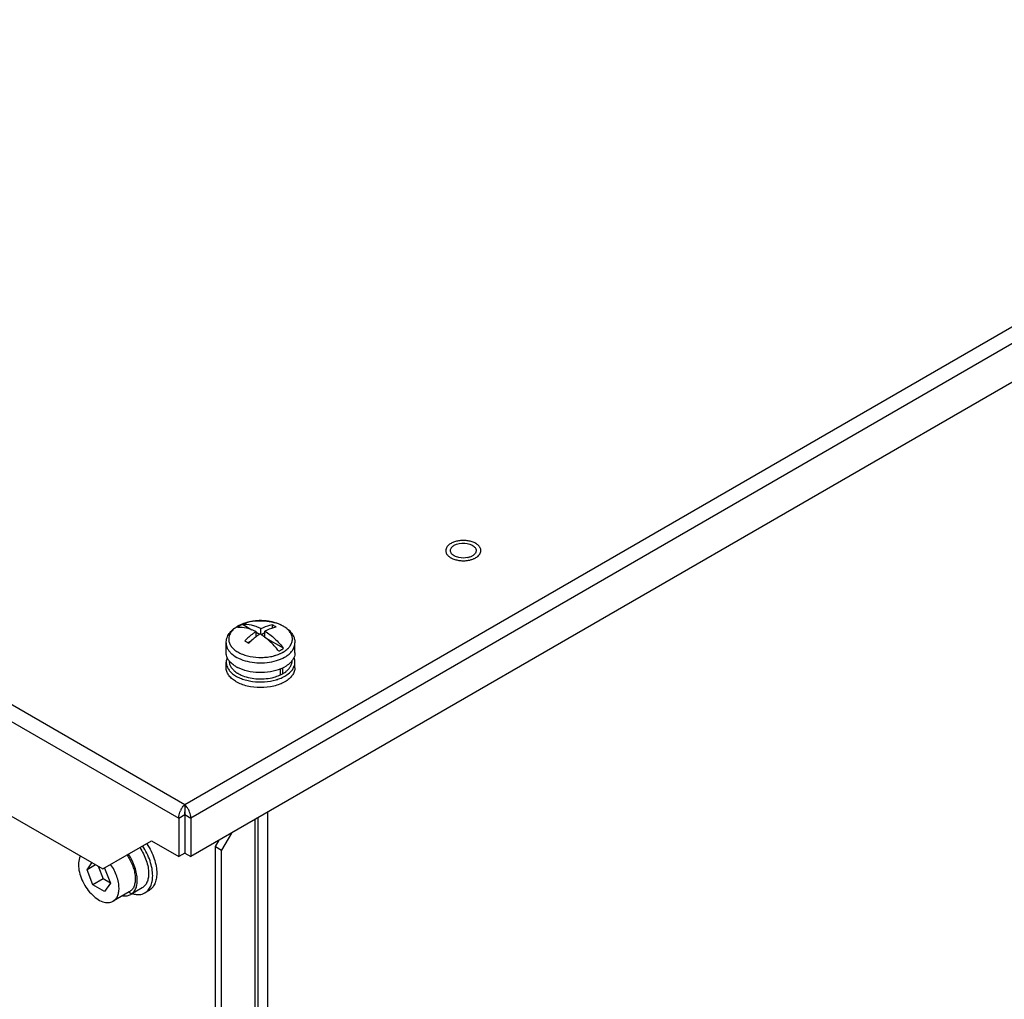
# Model space of a CAD drawing. Header units: millimetres. Extents: x 104 to 809, y 321 to 954.
# Tile 12 of 17: x 284 to 455, y 528 to 699. Entities that reach past the tile are written whole.
import ezdxf

# ---------------------------------------------------------------- set-up
doc = ezdxf.new("R2010")
doc.units = ezdxf.units.MM
doc.header["$LTSCALE"] = 82.95095
doc.layers.get('0').update_dxf_attribs({"linetype": 'CONTINUOUS'})

msp = doc.modelspace()

# ---------------------------------------------------------------- linework, layer by layer
at = {"color": 7, "linetype": 'Continuous'}
for p, q in [((792.19, 839.3), (312.49, 562.34)), ((793.67, 837.21), (313.55, 560.02)), ((793.67, 830.52), (313.55, 553.32)), ((312.49, 562.34), (113.51, 677.22)), ((112.02, 675.14), (311.43, 560.02)), ((144.41, 639.95), (298.2, 551.16)), ((324.2, 592.8), (322.54, 593.76)), ((324.94, 591.61), (324.94, 592.53)), ((325.52, 592.04), (324.94, 592.38)), ((325.78, 592.02), (325.78, 593.02)), ((326.48, 591.52), (326.48, 592.61)), ((327.76, 593.69), (327.76, 593.11)), ((324.13, 590.93), (323.53, 590.59)), ((326.48, 592.29), (325.89, 591.95)), ((329.73, 589.61), (326.65, 591.39)), ((319.71, 588.84), (319.71, 590.54)), ((331.71, 588.84), (331.71, 590.54)), ((319.71, 586.22), (319.71, 587.2)), ((331.71, 586.22), (331.71, 587.2)), ((329.21, 584.98), (329.21, 586.07)), ((329.56, 586.22), (329.56, 585.19)), ((329.2, 585), (329.21, 585.01)), ((329.2, 585), (329.21, 585)), ((312.49, 562.34), (312.49, 561.12)), ((311.43, 560.02), (312.49, 560.63)), ((311.43, 560.02), (311.43, 553.32)), ((312.49, 560.63), (312.49, 553.93)), ((312.49, 560.63), (313.55, 560.02)), ((313.55, 560.02), (313.55, 553.32)), ((324.72, 559.77), (324.72, 419.58)), ((325.25, 560.07), (325.25, 420.31)), ((326.98, 425.37), (326.98, 561.08)), ((320.62, 557.4), (318.92, 554.46)), ((298.2, 551.16), (306.69, 556.06)), ((306.69, 556.06), (311.43, 553.32)), ((317.86, 555.08), (318.5, 556.18)), ((317.86, 419.29), (317.86, 555.08)), ((317.86, 555.08), (318.92, 554.46)), ((312.49, 553.93), (311.43, 553.32)), ((312.49, 553.93), (313.55, 553.32)), ((318.92, 418.68), (318.92, 554.46)), ((295.45, 551.03), (296.31, 552.25)), ((296.94, 551.89), (295.45, 551.03)), ((297.39, 551.63), (298.24, 549.42)), ((298.52, 551.3), (299.54, 548.67)), ((296.48, 548.4), (295.45, 551.03)), ((298.24, 549.42), (296.48, 548.4)), ((299.54, 548.67), (298.24, 549.42)), ((298.52, 547.22), (296.48, 548.4)), ((299.54, 548.67), (298.52, 547.22)), ((305.05, 547.86), (303.07, 546.72)), ((302.82, 547.15), (300, 545.52)), ((306.26, 547.4), (305.55, 547))]:
    msp.add_line(p, q, dxfattribs=at)
for centre, radius, start, end in [((361.13, 608.73), 3.39, 281.1467, 283.1836), ((325.53, 586.05), 8.36, 101.0706, 105.3036), ((325.71, 584.83), 9.6, 89.1469, 93.431), ((323.81, 589.84), 4.16, 126.3183, 129.5648), ((324.55, 588.46), 5.75, 119.4622, 119.9993), ((324.32, 589.09), 5.08, 120.6563, 121.2822), ((324.37, 589.01), 5.17, 119.9989, 120.6562), ((324.42, 588.91), 5.28, 119.4621, 119.9991), ((324.53, 588.73), 5.49, 117.2678, 119.4498), ((327, 593.52), 5.28, 299.462, 299.9991), ((327.1, 593.03), 5.7, 299.4621, 299.9991), ((324.42, 591.51), 5.92, 239.9076, 242.6279), ((326.73, 592.03), 6.49, 292.8, 297.3489), ((327.03, 591.45), 5.84, 297.3473, 299.9903), ((327.67, 588.71), 4, 307.2718, 310.7683), ((324.22, 588.54), 5.5, 238.3435, 239.8837), ((326.14, 591.9), 8.12, 286.3399, 288.4459), ((326.54, 590.6), 6.21, 293.6296, 294.2888), ((326.61, 590.47), 6.06, 294.287, 295.3912), ((326.79, 590.08), 5.62, 295.4757, 299.9198), ((315.15, 559.75), 3.75, 150.8562, 155.529), ((309.82, 559.75), 3.76, 24.3077, 29.1208), ((296.65, 549.37), 11.09, 33.7342, 33.9867)]:
    msp.add_arc(centre, radius, start, end, dxfattribs=at)
for points, knots in [([(363.23, 607.89), (363.04, 608), (362.61, 608.18), (361.92, 608.35), (361.17, 608.42), (360.42, 608.38), (359.71, 608.24), (359.17, 608.04), (358.79, 607.83), (358.49, 607.61), (358.29, 607.4), (358.2, 607.26)], [0, 0, 0, 0, 0.121222, 0.253631, 0.392487, 0.532177, 0.666979, 0.791817, 0.849375, 0.903285, 1, 1, 1, 1]), ([(359.47, 607.56), (360.01, 607.87), (361.26, 608.06), (362.52, 607.73), (362.96, 607.34)], [0, 0, 0, 0, 0.515962, 1, 1, 1, 1]), ([(364.02, 607.09), (363.95, 607.25), (363.78, 607.47), (363.49, 607.72), (363.32, 607.83), (363.23, 607.89)], [0, 0, 0, 0, 0.462032, 0.721201, 1, 1, 1, 1]), ([(358.2, 607.26), (358.14, 607.16), (358.04, 606.96), (358, 606.74), (358, 606.64)], [0, 0, 0, 0, 0.514443, 1, 1, 1, 1]), ([(358, 606.64), (358, 606.56), (358.02, 606.41), (358.12, 606.11), (358.26, 605.91), (358.38, 605.79)], [0, 0, 0, 0, 0.23428, 0.475593, 1, 1, 1, 1]), ([(359.16, 605.94), (359.11, 605.99), (358.93, 606.18), (358.81, 606.45), (358.81, 606.64)], [0, 0, 0, 0, 0.279065, 1, 1, 1, 1]), ([(358.93, 607.06), (358.96, 607.1), (359.11, 607.31), (359.31, 607.46), (359.47, 607.56)], [0, 0, 0, 0, 0.227938, 1, 1, 1, 1]), ([(362.96, 607.34), (363.01, 607.29), (363.2, 607.1), (363.31, 606.83), (363.31, 606.64)], [0, 0, 0, 0, 0.279576, 1, 1, 1, 1]), ([(363.93, 606.02), (363.99, 606.11), (364.09, 606.31), (364.12, 606.53), (364.12, 606.64)], [0, 0, 0, 0, 0.514443, 1, 1, 1, 1]), ([(364.12, 606.64), (364.12, 606.71), (364.11, 606.87), (364.06, 607.02), (364.02, 607.09)], [0, 0, 0, 0, 0.492141, 1, 1, 1, 1]), ([(358.38, 605.79), (358.41, 605.75), (358.57, 605.6), (358.75, 605.47), (358.9, 605.39)], [0, 0, 0, 0, 0.235404, 1, 1, 1, 1]), ([(358.9, 605.39), (358.93, 605.37), (359.04, 605.31), (359.16, 605.25), (359.25, 605.22)], [0, 0, 0, 0, 0.243414, 1, 1, 1, 1]), ([(359.25, 605.22), (359.46, 605.12), (359.92, 604.98), (360.64, 604.87), (361.39, 604.86), (361.89, 604.93), (362.13, 604.98)], [0, 0, 0, 0, 0.236507, 0.488619, 0.746609, 1, 1, 1, 1]), ([(361.79, 605.41), (361.31, 605.31), (360.63, 605.31), (360.01, 605.49), (359.86, 605.54)], [0, 0, 0, 0, 0.759524, 1, 1, 1, 1]), ([(362.66, 605.72), (362.6, 605.69), (362.36, 605.56), (362.11, 605.48), (361.91, 605.43)], [0, 0, 0, 0, 0.234127, 1, 1, 1, 1]), ([(362.13, 604.98), (362.19, 604.99), (362.43, 605.05), (362.66, 605.13), (362.83, 605.19)], [0, 0, 0, 0, 0.257627, 1, 1, 1, 1]), ([(362.83, 605.19), (362.89, 605.22), (363.13, 605.33), (363.36, 605.46), (363.51, 605.58)], [0, 0, 0, 0, 0.264469, 1, 1, 1, 1]), ([(363.51, 605.58), (363.56, 605.61), (363.71, 605.74), (363.85, 605.89), (363.93, 606.02)], [0, 0, 0, 0, 0.266018, 1, 1, 1, 1]), ([(321.72, 593.47), (322.16, 593.72), (323.15, 594.12), (324.73, 594.42), (326.39, 594.45), (328, 594.19), (329.24, 593.75), (330.09, 593.25), (330.64, 592.82), (331.09, 592.33), (331.44, 591.77), (331.66, 591.17), (331.71, 590.75), (331.71, 590.54)], [0, 0, 0, 0, 0.126689, 0.262485, 0.402143, 0.539084, 0.667653, 0.72795, 0.785578, 0.840954, 0.89472, 0.947555, 1, 1, 1, 1]), ([(323.32, 594.11), (323.21, 594.08), (322.76, 593.95), (322.32, 593.77), (322.01, 593.61)], [0, 0, 0, 0, 0.260122, 1, 1, 1, 1]), ([(325.14, 594.41), (325.03, 594.4), (324.63, 594.37), (324.22, 594.31), (323.92, 594.25)], [0, 0, 0, 0, 0.25282, 1, 1, 1, 1]), ([(326.98, 594.34), (326.89, 594.35), (326.51, 594.4), (326.14, 594.42), (325.85, 594.42)], [0, 0, 0, 0, 0.248192, 1, 1, 1, 1]), ([(327.72, 594.21), (327.66, 594.22), (327.41, 594.27), (327.17, 594.31), (326.98, 594.34)], [0, 0, 0, 0, 0.247317, 1, 1, 1, 1]), ([(328.67, 593.93), (328.59, 593.96), (328.28, 594.07), (327.96, 594.15), (327.72, 594.21)], [0, 0, 0, 0, 0.244353, 1, 1, 1, 1]), ([(319.71, 590.54), (319.71, 590.83), (319.81, 591.42), (320.23, 592.23), (320.87, 592.92), (321.39, 593.28), (321.67, 593.45)], [0, 0, 0, 0, 0.238674, 0.481255, 0.733201, 1, 1, 1, 1]), ([(321.15, 593.05), (320.97, 592.9), (320.64, 592.57), (320.29, 592.01), (320.13, 591.4), (320.17, 590.79), (320.41, 590.19), (320.75, 589.75), (321.1, 589.42), (321.52, 589.1), (322.13, 588.74), (322.97, 588.41), (324.23, 588.08), (325.58, 587.97), (326.92, 588.07), (327.66, 588.2), (328.13, 588.33), (328.43, 588.42), (328.73, 588.52), (329.01, 588.64), (329.28, 588.75), (329.47, 588.85), (329.6, 588.92)], [0, 0, 0, 0, 0.054759, 0.104189, 0.150033, 0.194981, 0.241993, 0.293427, 0.321291, 0.350661, 0.413848, 0.482561, 0.555746, 0.709365, 0.786624, 0.861798, 0.880087, 0.89813, 0.93335, 0.950528, 0.967369, 1, 1, 1, 1]), ([(321.68, 593.43), (321.65, 593.41), (321.54, 593.34), (321.42, 593.26), (321.34, 593.2)], [0, 0, 0, 0, 0.254634, 1, 1, 1, 1]), ([(322.09, 593.53), (322.05, 593.51), (321.92, 593.43), (321.79, 593.34), (321.69, 593.27)], [0, 0, 0, 0, 0.255832, 1, 1, 1, 1]), ([(321.69, 593.27), (322.21, 593.33), (323.04, 593.25), (324.11, 592.92), (324.66, 592.67), (324.94, 592.53)], [0, 0, 0, 0, 0.465164, 0.723436, 1, 1, 1, 1]), ([(322.54, 593.76), (322.5, 593.74), (322.35, 593.67), (322.2, 593.59), (322.09, 593.53)], [0, 0, 0, 0, 0.255162, 1, 1, 1, 1]), ([(325.78, 593.02), (325.51, 593.16), (324.96, 593.41), (323.89, 593.74), (323.06, 593.82), (322.54, 593.76)], [0, 0, 0, 0, 0.276564, 0.534836, 1, 1, 1, 1]), ([(324.94, 592.53), (324.76, 592.41), (324.06, 591.93), (323.41, 591.37), (322.96, 590.91)], [0, 0, 0, 0, 0.239557, 1, 1, 1, 1]), ([(327.76, 593.69), (327.6, 593.66), (326.92, 593.52), (326.26, 593.26), (325.78, 593.02)], [0, 0, 0, 0, 0.23516, 1, 1, 1, 1]), ([(328.46, 593.28), (328.3, 593.26), (327.62, 593.11), (326.96, 592.85), (326.48, 592.61)], [0, 0, 0, 0, 0.235169, 1, 1, 1, 1]), ([(326.48, 592.61), (327.08, 592.23), (328.25, 591.31), (329.25, 590.21), (329.73, 589.61)], [0, 0, 0, 0, 0.480234, 1, 1, 1, 1]), ([(328.46, 593.28), (328.41, 593.32), (328.18, 593.46), (327.94, 593.59), (327.76, 593.69)], [0, 0, 0, 0, 0.254944, 1, 1, 1, 1]), ([(329.44, 593.6), (329.38, 593.63), (329.13, 593.75), (328.87, 593.86), (328.67, 593.93)], [0, 0, 0, 0, 0.243086, 1, 1, 1, 1]), ([(329.98, 593.27), (329.94, 593.3), (329.76, 593.42), (329.58, 593.52), (329.44, 593.6)], [0, 0, 0, 0, 0.243294, 1, 1, 1, 1]), ([(329.64, 588.95), (329.87, 589.08), (330.14, 589.27), (330.41, 589.51), (330.5, 589.59), (330.58, 589.68), (330.68, 589.79), (330.83, 589.96), (330.98, 590.19), (331.17, 590.57), (331.29, 591.07), (331.24, 591.68), (330.99, 592.27), (330.56, 592.82), (330.19, 593.13), (329.98, 593.27)], [0, 0, 0, 0, 0.146928, 0.181403, 0.1983, 0.21498, 0.247667, 0.279516, 0.340791, 0.3993, 0.51041, 0.619721, 0.734432, 0.860179, 1, 1, 1, 1]), ([(322.96, 590.91), (323.01, 590.88), (323.25, 590.75), (323.48, 590.62), (323.66, 590.51)], [0, 0, 0, 0, 0.245075, 1, 1, 1, 1]), ([(324.93, 591.63), (324.82, 591.54), (324.38, 591.19), (323.96, 590.81), (323.66, 590.51)], [0, 0, 0, 0, 0.243758, 1, 1, 1, 1]), ([(325.64, 592.12), (325.58, 592.08), (325.34, 591.93), (325.1, 591.76), (324.93, 591.63)], [0, 0, 0, 0, 0.24584, 1, 1, 1, 1]), ([(326.48, 591.52), (326.41, 591.58), (326.14, 591.79), (325.85, 591.98), (325.64, 592.12)], [0, 0, 0, 0, 0.254978, 1, 1, 1, 1]), ([(328.88, 589.12), (328.7, 589.35), (327.97, 590.22), (327.15, 591.01), (326.48, 591.52)], [0, 0, 0, 0, 0.259411, 1, 1, 1, 1]), ([(319.71, 590.54), (319.71, 590.37), (319.75, 590.02), (319.95, 589.52), (320.28, 589.04), (320.88, 588.43), (321.92, 587.79), (323.41, 587.29), (325.09, 587.04), (326.82, 587.09), (328.45, 587.4), (329.46, 587.81), (329.91, 588.06)], [0, 0, 0, 0, 0.04285, 0.087454, 0.135237, 0.187122, 0.304162, 0.437586, 0.581767, 0.728936, 0.870792, 1, 1, 1, 1]), ([(328.88, 589.12), (328.92, 589.14), (329.07, 589.21), (329.22, 589.29), (329.33, 589.35)], [0, 0, 0, 0, 0.255162, 1, 1, 1, 1]), ([(329.33, 589.35), (329.37, 589.37), (329.5, 589.45), (329.63, 589.54), (329.73, 589.61)], [0, 0, 0, 0, 0.255832, 1, 1, 1, 1]), ([(329.95, 588.09), (330.22, 588.24), (330.69, 588.57), (331.26, 589.17), (331.63, 589.83), (331.71, 590.31), (331.71, 590.54)], [0, 0, 0, 0, 0.28981, 0.549047, 0.782229, 1, 1, 1, 1]), ([(320.46, 587.16), (320.23, 587.4), (319.94, 587.8), (319.74, 588.39), (319.71, 588.69), (319.71, 588.84)], [0, 0, 0, 0, 0.524856, 0.766018, 1, 1, 1, 1]), ([(319.88, 588.03), (319.83, 587.9), (319.74, 587.63), (319.71, 587.34), (319.71, 587.2)], [0, 0, 0, 0, 0.506889, 1, 1, 1, 1]), ([(319.71, 587.2), (319.71, 586.96), (319.81, 586.44), (320.07, 586), (320.24, 585.79)], [0, 0, 0, 0, 0.480616, 1, 1, 1, 1]), ([(320.21, 587.45), (320.21, 587.29), (320.25, 586.96), (320.45, 586.49), (320.76, 586.04), (321.03, 585.78), (321.18, 585.65)], [0, 0, 0, 0, 0.228096, 0.466016, 0.721655, 1, 1, 1, 1]), ([(330.28, 585.68), (330.43, 585.81), (330.68, 586.07), (330.98, 586.51), (331.17, 586.97), (331.21, 587.29), (331.21, 587.45)], [0, 0, 0, 0, 0.277469, 0.532882, 0.771169, 1, 1, 1, 1]), ([(331.71, 588.84), (331.71, 588.69), (331.68, 588.39), (331.48, 587.8), (331.19, 587.4), (330.96, 587.16)], [0, 0, 0, 0, 0.233984, 0.475142, 1, 1, 1, 1]), ([(331.12, 585.71), (331.3, 585.93), (331.53, 586.29), (331.68, 586.81), (331.71, 587.08), (331.71, 587.2)], [0, 0, 0, 0, 0.520228, 0.762975, 1, 1, 1, 1]), ([(331.71, 587.2), (331.71, 587.34), (331.68, 587.63), (331.59, 587.9), (331.54, 588.03)], [0, 0, 0, 0, 0.493121, 1, 1, 1, 1]), ([(321.33, 583.86), (321.09, 584.01), (320.64, 584.33), (320.12, 584.91), (319.79, 585.55), (319.71, 586.01), (319.71, 586.22)], [0, 0, 0, 0, 0.287877, 0.546435, 0.780397, 1, 1, 1, 1]), ([(320.24, 585.79), (320.28, 585.73), (320.46, 585.51), (320.67, 585.31), (320.84, 585.18)], [0, 0, 0, 0, 0.23939, 1, 1, 1, 1]), ([(321.46, 586.39), (321.36, 586.45), (321, 586.67), (320.67, 586.94), (320.46, 587.16)], [0, 0, 0, 0, 0.26481, 1, 1, 1, 1]), ([(321.18, 585.65), (321.21, 585.63), (321.33, 585.52), (321.46, 585.43), (321.57, 585.36)], [0, 0, 0, 0, 0.24409, 1, 1, 1, 1]), ([(329.25, 586.04), (328.67, 585.79), (327.39, 585.45), (325.41, 585.31), (323.47, 585.56), (322.24, 585.98), (321.7, 586.26)], [0, 0, 0, 0, 0.244459, 0.505553, 0.763693, 1, 1, 1, 1]), ([(329.6, 585.2), (329.64, 585.23), (329.81, 585.33), (329.98, 585.44), (330.09, 585.53)], [0, 0, 0, 0, 0.256722, 1, 1, 1, 1]), ([(330.96, 587.16), (330.89, 587.09), (330.59, 586.8), (330.23, 586.55), (329.95, 586.39)], [0, 0, 0, 0, 0.235697, 1, 1, 1, 1]), ([(331.71, 586.22), (331.71, 586), (331.63, 585.52), (331.26, 584.86), (330.69, 584.26), (330.22, 583.93), (329.95, 583.78)], [0, 0, 0, 0, 0.217771, 0.45095, 0.710187, 1, 1, 1, 1]), ([(329.95, 584.75), (330.07, 584.82), (330.5, 585.09), (330.89, 585.43), (331.12, 585.71)], [0, 0, 0, 0, 0.268341, 1, 1, 1, 1]), ([(320.84, 585.18), (321.06, 585), (321.55, 584.68), (322.37, 584.3), (323.3, 584.01), (324.65, 583.75), (326.39, 583.69), (327.77, 583.92), (328.43, 584.12)], [0, 0, 0, 0, 0.105518, 0.220608, 0.343907, 0.473375, 0.740294, 1, 1, 1, 1]), ([(329.95, 583.78), (329.66, 583.61), (329.03, 583.31), (327.61, 582.88), (325.7, 582.68), (323.79, 582.89), (322.38, 583.32), (321.75, 583.61), (321.46, 583.78)], [0, 0, 0, 0, 0.11429, 0.23761, 0.500153, 0.762613, 0.885839, 1, 1, 1, 1]), ([(321.57, 585.36), (321.62, 585.32), (321.86, 585.17), (322.11, 585.04), (322.31, 584.95)], [0, 0, 0, 0, 0.2415, 1, 1, 1, 1]), ([(322.31, 584.95), (322.7, 584.77), (323.56, 584.49), (324.92, 584.27), (326.33, 584.26), (327.27, 584.39), (327.72, 584.49)], [0, 0, 0, 0, 0.235202, 0.487515, 0.746299, 1, 1, 1, 1]), ([(327.72, 584.49), (327.84, 584.52), (328.28, 584.63), (328.72, 584.78), (329.03, 584.92)], [0, 0, 0, 0, 0.258514, 1, 1, 1, 1]), ([(328.71, 584.21), (328.82, 584.24), (329.25, 584.4), (329.66, 584.59), (329.95, 584.75)], [0, 0, 0, 0, 0.260386, 1, 1, 1, 1]), ([(311.87, 561.58), (311.92, 561.65), (312.09, 561.93), (312.3, 562.19), (312.49, 562.34)], [0, 0, 0, 0, 0.273758, 1, 1, 1, 1]), ([(313.1, 561.58), (313.06, 561.65), (312.89, 561.93), (312.67, 562.19), (312.49, 562.34)], [0, 0, 0, 0, 0.273788, 1, 1, 1, 1]), ([(311.43, 560.02), (311.43, 560.12), (311.46, 560.56), (311.59, 560.99), (311.74, 561.3)], [0, 0, 0, 0, 0.228666, 1, 1, 1, 1]), ([(312.49, 561.12), (312.49, 561.09), (312.49, 560.92), (312.48, 560.76), (312.49, 560.63)], [0, 0, 0, 0, 0.19423, 1, 1, 1, 1]), ([(312.49, 560.63), (312.49, 560.67), (312.49, 560.84), (312.48, 561), (312.49, 561.12)], [0, 0, 0, 0, 0.278906, 1, 1, 1, 1]), ([(313.55, 560.02), (313.55, 560.12), (313.52, 560.56), (313.38, 560.98), (313.24, 561.29)], [0, 0, 0, 0, 0.228659, 1, 1, 1, 1]), ([(304.64, 554.87), (304.88, 554.52), (305.31, 553.8), (305.8, 552.66), (306.11, 551.51), (306.19, 550.75), (306.19, 550.38)], [0, 0, 0, 0, 0.264058, 0.52448, 0.772285, 1, 1, 1, 1]), ([(306.9, 549.97), (306.9, 550.39), (306.81, 551.27), (306.46, 552.59), (305.91, 553.92), (305.42, 554.76), (305.14, 555.16)], [0, 0, 0, 0, 0.22774, 0.475272, 0.73553, 1, 1, 1, 1]), ([(305.88, 555.53), (306.15, 555.13), (306.63, 554.29), (307.18, 552.98), (307.52, 551.67), (307.61, 550.8), (307.61, 550.38)], [0, 0, 0, 0, 0.264597, 0.524799, 0.772242, 1, 1, 1, 1]), ([(294.29, 553.43), (294.24, 553.32), (294.03, 552.84), (293.96, 552.3), (293.96, 551.89)], [0, 0, 0, 0, 0.228032, 1, 1, 1, 1]), ([(302.4, 553.59), (302.78, 553.05), (303.26, 552.17), (303.67, 550.94), (303.79, 550.33), (303.83, 550.03)], [0, 0, 0, 0, 0.51579, 0.765085, 1, 1, 1, 1]), ([(304.21, 549.24), (304.21, 549.6), (304.13, 550.37), (303.82, 551.51), (303.33, 552.66), (302.9, 553.38), (302.66, 553.73)], [0, 0, 0, 0, 0.227714, 0.475517, 0.735939, 1, 1, 1, 1]), ([(293.96, 551.89), (293.96, 551.46), (294.08, 550.56), (294.53, 549.25), (295.21, 547.97), (296.09, 546.86), (297.08, 545.98), (297.97, 545.49), (298.67, 545.31), (299.15, 545.27), (299.6, 545.34), (299.87, 545.45), (300, 545.52)], [0, 0, 0, 0, 0.128682, 0.270273, 0.41743, 0.561778, 0.695448, 0.812712, 0.864677, 0.91251, 0.95714, 1, 1, 1, 1]), ([(301.03, 547.81), (301.03, 548.15), (300.96, 548.85), (300.66, 549.91), (300.2, 550.97), (299.8, 551.64), (299.57, 551.96)], [0, 0, 0, 0, 0.22771, 0.475719, 0.736256, 1, 1, 1, 1]), ([(303.86, 549.44), (303.86, 549.19), (303.82, 548.71), (303.63, 548.04), (303.3, 547.51), (302.99, 547.25), (302.82, 547.15)], [0, 0, 0, 0, 0.289809, 0.549047, 0.782228, 1, 1, 1, 1]), ([(303.83, 550.03), (303.83, 549.98), (303.85, 549.78), (303.86, 549.59), (303.86, 549.44)], [0, 0, 0, 0, 0.256131, 1, 1, 1, 1]), ([(306.19, 550.38), (306.19, 550.1), (306.15, 549.57), (305.94, 548.84), (305.58, 548.25), (305.24, 547.97), (305.05, 547.86)], [0, 0, 0, 0, 0.289809, 0.549047, 0.782228, 1, 1, 1, 1]), ([(305.55, 547), (305.77, 547.12), (306.17, 547.46), (306.6, 548.16), (306.85, 549.02), (306.9, 549.64), (306.9, 549.97)], [0, 0, 0, 0, 0.217772, 0.450952, 0.710192, 1, 1, 1, 1]), ([(307.61, 550.38), (307.61, 550.05), (307.56, 549.42), (307.3, 548.56), (306.88, 547.87), (306.48, 547.53), (306.26, 547.4)], [0, 0, 0, 0, 0.289806, 0.549045, 0.782225, 1, 1, 1, 1]), ([(300, 545.52), (300.16, 545.61), (300.47, 545.87), (300.8, 546.41), (300.99, 547.07), (301.03, 547.55), (301.03, 547.81)], [0, 0, 0, 0, 0.217771, 0.450951, 0.710188, 1, 1, 1, 1]), ([(303.07, 546.72), (303.26, 546.82), (303.6, 547.11), (303.96, 547.7), (304.17, 548.43), (304.21, 548.96), (304.21, 549.24)], [0, 0, 0, 0, 0.217772, 0.450953, 0.710191, 1, 1, 1, 1]), ([(301.69, 546.49), (301.93, 546.45), (302.42, 546.45), (302.88, 546.61), (303.07, 546.72)], [0, 0, 0, 0, 0.519823, 1, 1, 1, 1]), ([(302.81, 547.06), (302.86, 547.04), (303.05, 546.95), (303.25, 546.88), (303.4, 546.84)], [0, 0, 0, 0, 0.257089, 1, 1, 1, 1]), ([(303.4, 546.84), (303.6, 546.78), (303.98, 546.7), (304.55, 546.68), (305.08, 546.77), (305.41, 546.91), (305.55, 547)], [0, 0, 0, 0, 0.274442, 0.529076, 0.768642, 1, 1, 1, 1])]:
    msp.add_open_spline(points, degree=3, knots=knots, dxfattribs=at)
for points in [[(358.81, 606.64), (358.81, 606.78), (358.86, 606.93), (358.93, 607.06)], [(363.16, 606.17), (363.09, 606.06), (363, 605.97), (362.9, 605.89)], [(363.31, 606.64), (363.31, 606.47), (363.25, 606.3), (363.16, 606.17)], [(359.32, 605.82), (359.26, 605.86), (359.21, 605.9), (359.16, 605.94)], [(359.86, 605.54), (359.67, 605.61), (359.48, 605.7), (359.32, 605.82)], [(362.9, 605.89), (362.82, 605.82), (362.74, 605.77), (362.66, 605.72)]]:
    msp.add_open_spline(points, degree=3, dxfattribs=at)

doc.saveas('drawing.dxf')
